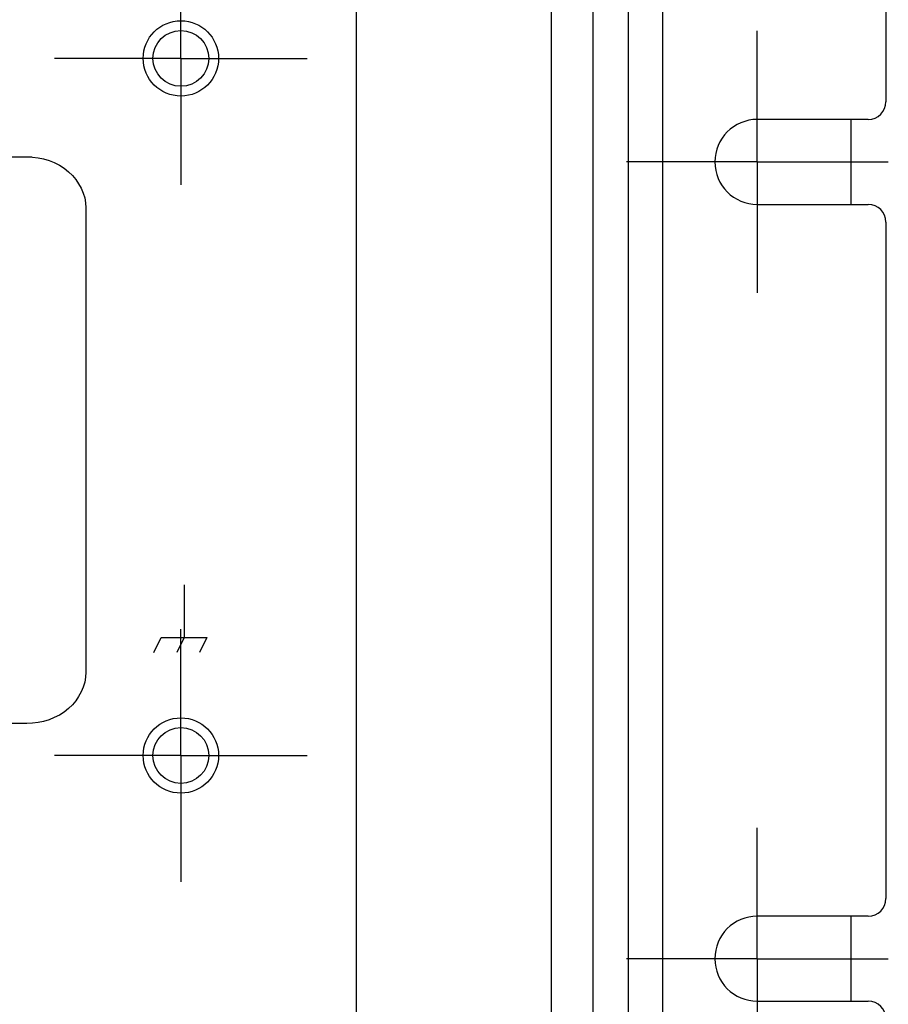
# Model space of a CAD drawing. Header units: inches. Extents: x 0 to 34, y 0 to 22.
# Tile 45 of 55: x 21.1 to 22.4, y 13.4 to 14.8. Entities that reach past the tile are written whole.
import ezdxf

# ---------------------------------------------------------------- set-up
doc = ezdxf.new("R2010")
doc.units = ezdxf.units.IN
doc.header["$LTSCALE"] = 1.87
doc.header["$MEASUREMENT"] = 0
doc.linetypes.add('CENTER', pattern=[0.6, 0.375, -0.075, 0.075, -0.075])
doc.layers.get('0').update_dxf_attribs({"linetype": 'CONTINUOUS'})
doc.layers.add('02___PRT_ALL_AXES', color=7, linetype='CONTINUOUS')

msp = doc.modelspace()

# ---------------------------------------------------------------- linework, layer by layer
at = {"color": 7, "linetype": 'CONTINUOUS'}
for p, q in [((21.9538, 11.873), (21.9538, 16.1643)), ((21.8948, 12.1355), (21.8948, 15.9944)), ((21.6192, 15.697), (21.6192, 12.4329)), ((22.318, 14.5507), (22.318, 14.6707)), ((22.318, 13.4257), (22.318, 13.5457))]:
    msp.add_line(p, q, dxfattribs=at)
at = {"color": 3, "linetype": 'CONTINUOUS'}
for p, q in [((22.003, 16.1643), (22.003, 11.932)), ((22.0522, 11.932), (22.0522, 16.1643)), ((22.3673, 15.7132), (22.3673, 14.6957)), ((22.3423, 14.6707), (22.1856, 14.6707)), ((22.1856, 14.5507), (22.3423, 14.5507)), ((22.3673, 14.5257), (22.3673, 13.5707)), ((22.3423, 13.5457), (22.1856, 13.5457)), ((22.1856, 13.4257), (22.3423, 13.4257))]:
    msp.add_line(p, q, dxfattribs=at)
at = {"color": 40, "linetype": 'CONTINUOUS'}
for p, q in [((20.9553, 14.6179), (21.1609, 14.6179)), ((21.2373, 14.5457), (21.2373, 13.8901)), ((21.3759, 14.0138), (21.3759, 13.9394)), ((21.3333, 13.9179), (21.3436, 13.9394)), ((21.3436, 13.9394), (21.4083, 13.9394)), ((21.3759, 13.9394), (21.3656, 13.9179)), ((21.4083, 13.9394), (21.3979, 13.9179)), ((21.1539, 13.8179), (19.8252, 13.8179))]:
    msp.add_line(p, q, dxfattribs=at)
at = {"color": 7, "linetype": 'CONTINUOUS'}
for centre in [(21.3714, 14.7569), (21.3714, 13.7726)]:
    msp.add_circle(centre, 0.0394, dxfattribs=at)
at = {"color": 3, "linetype": 'CONTINUOUS'}
for centre, start, end in [((22.3423, 14.6957), 270, 360), ((22.3423, 14.5257), 0, 90), ((22.3423, 13.5707), 270, 360), ((22.3423, 13.4007), 0, 90)]:
    msp.add_arc(centre, 0.025, start, end, dxfattribs=at)
at = {"color": 40, "linetype": 'CONTINUOUS'}
for points, knots in [([(21.1539, 14.6179), (21.1748, 14.6179), (21.2166, 14.605), (21.2373, 14.5646), (21.2373, 14.5457)], [0, 0, 0, 0, 0.525286, 1, 1, 1, 1]), ([(21.2373, 13.8901), (21.2373, 13.8712), (21.2166, 13.8308), (21.1748, 13.8179), (21.1539, 13.8179)], [0, 0, 0, 0, 0.474733, 1, 1, 1, 1])]:
    msp.add_open_spline(points, degree=3, knots=knots, dxfattribs=at)
at = {"layer": '02___PRT_ALL_AXES', "color": 7, "linetype": 'CENTER'}
for p, q in [((21.3714, 14.7569), (21.3714, 14.9351)), ((22.1856, 14.6107), (22.1856, 14.7957)), ((21.3714, 14.7569), (21.1931, 14.7569)), ((21.3714, 14.7569), (21.5496, 14.7569)), ((21.3714, 14.7569), (21.3714, 14.5786)), ((22.1856, 14.6107), (22.0006, 14.6107)), ((22.1856, 14.6107), (22.3706, 14.6107)), ((22.1856, 14.6107), (22.1856, 14.4257)), ((21.3714, 13.7726), (21.3714, 13.9508)), ((21.3714, 13.7726), (21.1931, 13.7726)), ((21.3714, 13.7726), (21.5496, 13.7726)), ((21.3714, 13.7726), (21.3714, 13.5944)), ((22.1856, 13.4857), (22.1856, 13.6707)), ((22.1856, 13.4857), (22.0006, 13.4857)), ((22.1856, 13.4857), (22.3706, 13.4857)), ((22.1856, 13.4857), (22.1856, 13.3007))]:
    msp.add_line(p, q, dxfattribs=at)
at = {"layer": '02___PRT_ALL_AXES', "color": 7, "linetype": 'CONTINUOUS'}
for centre in [(21.3714, 14.7569), (21.3714, 13.7726)]:
    msp.add_circle(centre, 0.0532, dxfattribs=at)
at = {"layer": '02___PRT_ALL_AXES', "color": 3, "linetype": 'CONTINUOUS'}
for centre in [(22.1856, 14.6107), (22.1856, 13.4857)]:
    msp.add_arc(centre, 0.06, 90, 270, dxfattribs=at)

doc.saveas('drawing.dxf')
